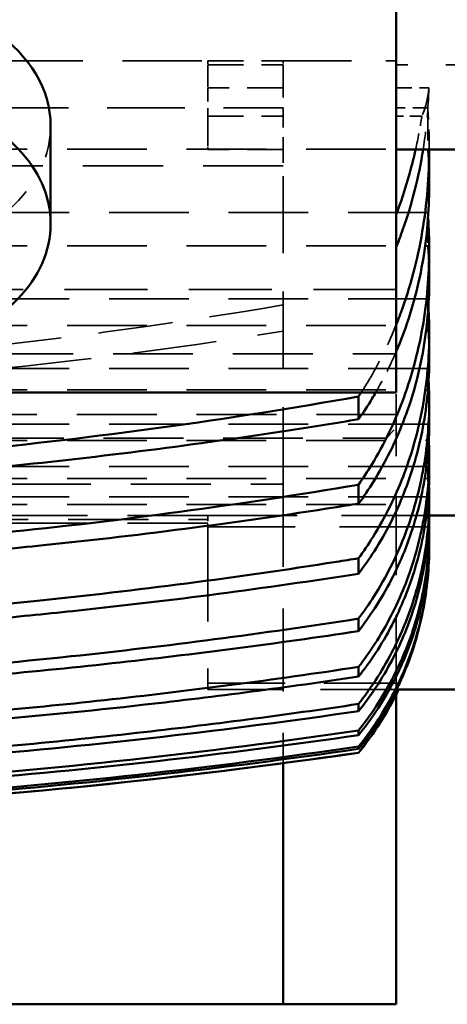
# Model space of a CAD drawing. Header units: millimetres. Extents: x -34725 to 178350, y -13707 to 126150.
# Tile 86 of 256: x -14955 to -14887, y 19140 to 19297. Entities that reach past the tile are written whole.
import ezdxf

# ---------------------------------------------------------------- set-up
doc = ezdxf.new("R2010")
doc.units = ezdxf.units.MM
doc.linetypes.add('DASHED', pattern=[0.75, 0.5, -0.25])
for name, color, linetype, lineweight in [('AM_0', 7, 'CONTINUOUS', 50), ('Sichtbar (ISO)', 7, 'CONTINUOUS', 50), ('Verdeckt (ISO)', 7, 'DASHED', 35)]:
    doc.layers.add(name, color=color, linetype=linetype, lineweight=lineweight)

# ---------------------------------------------------------------- blocks, each defined once
blk = doc.blocks.new('A$C5cacc3fa')
at = {"layer": 'Sichtbar (ISO)'}
for p, q in [((-1438.33, -1978.79), (-1420.33, -1978.79)), ((-1438.33, -1978.79), (-1438.33, -2028.09)), ((-1420.33, -2017.12), (-1420.33, -1978.79)), ((-1420.33, -1978.79), (-1262.33, -1978.79)), ((-1432.33, -2018.8), (-1432.33, -2018.79)), ((-1432.33, -2019.78), (-1432.33, -2019.4)), ((-1432.33, -2022.35), (-1432.33, -2021.6)), ((-1432.33, -2026.55), (-1432.33, -2025.41)), ((-1458.33, -2028.84), (-1438.4, -2028.84)), ((-1432.33, -2032.44), (-1432.33, -2030.89)), ((-1432.33, -2040.12), (-1432.33, -2038.13)), ((-1432.33, -2049.71), (-1432.33, -2047.25)), ((-1443.57, -2051.49), (-1443.57, -2051.56)), ((-1443.57, -2053.31), (-1443.57, -2054.47)), ((-1443.56, -2056.54), (-1458.33, -2056.54)), ((-1443.57, -2057.43), (-1443.57, -2059.2)), ((-1432.33, -2061.4), (-1432.33, -2058.4)), ((-1443.57, -2063.39), (-1443.57, -2065.83)), ((-1443.57, -2071.32), (-1443.57, -2074.48)), ((-1432.33, -2075.43), (-1432.33, -2071.82)), ((-1438.33, -2076.05), (-1364.33, -2076.05)), ((-1438.33, -2160.9), (-1438.33, -2076.05)), ((-1443.57, -2081.38), (-1443.57, -2085.36)), ((-1443.57, -2093.79), (-1443.57, -2098.73)), ((-1383.33, -2102.92), (-1383.33, -2118.47)), ((-1443.57, -2108.87), (-1443.57, -2114.73)), ((-1458.33, -2114.73), (-1438.33, -2114.73))]:
    blk.add_line(p, q, dxfattribs=at)
for centre, radius, start, end in [((-1288.7, -3008.42), 1000, 91.5544, 98.25773), ((-1393.57, -2050.38), 50, 140.8198, 154.4841)]:
    blk.add_arc(centre, radius, start, end, dxfattribs=at)
for centre, major_axis, ratio, start_param, end_param in [((-1288.8, -2980.53), (982.95, 4.2), 0.98801, 1.641102, 1.713109), ((-1288.7, -3008.13), (999.71, 0), 0.999383, 1.648532, 1.714962), ((-1289.91, -2932.56), (952.45, 17.64), 0.966525, 1.626013, 1.702964), ((-1288.94, -2989.47), (987.33, 12.82), 0.990744, 1.638312, 1.703667), ((-1291.57, -2934.59), (952.53, 39.52), 0.964607, 1.613087, 1.679), ((-1353.33, -2102.92), (-30, 0), 0.707107, 5.087813, 7.478559), ((-1353.33, -2118.47), (30, 0), 0.707107, 3.141593, 6.283185)]:
    blk.add_ellipse(centre, major_axis=major_axis, ratio=ratio, start_param=start_param, end_param=end_param, dxfattribs=at)
for points, knots in [([(-1364.27, -2011.29), (-1380.08, -2012.49), (-1396.02, -2014.08), (-1418.79, -2016.91), (-1425.56, -2017.82), (-1432.33, -2018.8)], [-74.617194, -74.617194, -74.617194, -74.617194, -70.066255, -70.066255, -68.147789, -68.147789, -68.147789, -68.147789]), ([(-1438.9, -2029.88), (-1437.85, -2027.64), (-1436.59, -2025.37), (-1434.26, -2021.89), (-1433.31, -2020.62), (-1432.33, -2019.4)], [24.282173, 24.282173, 24.282173, 24.282173, 24.996442, 24.996442, 25.433476, 25.433476, 25.433476, 25.433476]), ([(-1432.33, -2018.8), (-1433.31, -2020.01), (-1434.26, -2021.29), (-1436.49, -2024.62), (-1437.68, -2026.74), (-1438.69, -2028.84)], [-25.44448, -25.44448, -25.44448, -25.44448, -25.007759, -25.007759, -24.339681, -24.339681, -24.339681, -24.339681]), ([(-1356.75, -2018.26), (-1370.07, -2019.2), (-1383.51, -2020.42), (-1408.75, -2023.25), (-1420.53, -2024.79), (-1432.33, -2026.55)], [237.697127, 237.697127, 237.697127, 237.697127, 241.52257, 241.52257, 244.844804, 244.844804, 244.844804, 244.844804]), ([(-1432.33, -2019.78), (-1433.3, -2020.98), (-1434.24, -2022.25), (-1436.99, -2026.38), (-1438.56, -2029.39), (-1440.93, -2035.13), (-1441.95, -2038.39), (-1443.27, -2045.05), (-1443.57, -2048.45), (-1443.57, -2051.85), (-1443.57, -2052.14), (-1443.56, -2052.44)], [4.196418, 4.196418, 4.196418, 4.196418, 4.630586, 4.630586, 5.560686, 5.560686, 6.494833, 6.494833, 7.42898, 7.42898, 7.516145, 7.516145, 7.516145, 7.516145]), ([(-1443.57, -2053.31), (-1443.57, -2050.21), (-1443.27, -2046.82), (-1441.95, -2040.18), (-1440.94, -2036.93), (-1438.57, -2031.21), (-1437, -2028.2), (-1434.25, -2024.08), (-1433.31, -2022.81), (-1432.33, -2021.6)], [22.274751, 22.274751, 22.274751, 22.274751, 23.206238, 23.206238, 24.137725, 24.137725, 25.066427, 25.066427, 25.501532, 25.501532, 25.501532, 25.501532]), ([(-1432.33, -2022.35), (-1433.29, -2023.55), (-1434.21, -2024.8), (-1436.95, -2028.95), (-1438.53, -2031.99), (-1440.91, -2037.8), (-1441.94, -2041.11), (-1443.26, -2047.87), (-1443.57, -2051.32), (-1443.57, -2054.96), (-1443.56, -2055.45), (-1443.55, -2055.95)], [4.205509, 4.205509, 4.205509, 4.205509, 4.63477, 4.63477, 5.57215, 5.57215, 6.520244, 6.520244, 7.468338, 7.468338, 7.614362, 7.614362, 7.614362, 7.614362]), ([(-1353.71, -2023.78), (-1366.34, -2024.64), (-1379.08, -2025.76), (-1405.31, -2028.62), (-1418.81, -2030.38), (-1432.33, -2032.44)], [230.88052, 230.88052, 230.88052, 230.88052, 234.503752, 234.503752, 238.304136, 238.304136, 238.304136, 238.304136]), ([(-1432.33, -2030.89), (-1420.97, -2029.2), (-1409.62, -2027.72), (-1389.33, -2025.42), (-1380.37, -2024.54), (-1371.45, -2023.78)], [63.741849, 63.741849, 63.741849, 63.741849, 66.94343, 66.94343, 69.489491, 69.489491, 69.489491, 69.489491]), ([(-1443.57, -2057.43), (-1443.57, -2054.28), (-1443.26, -2050.85), (-1441.94, -2044.12), (-1440.92, -2040.83), (-1438.54, -2035.04), (-1436.96, -2032.01), (-1434.22, -2027.87), (-1433.29, -2026.61), (-1432.33, -2025.41)], [22.399973, 22.399973, 22.399973, 22.399973, 23.343631, 23.343631, 24.28729, 24.28729, 25.222363, 25.222363, 25.653184, 25.653184, 25.653184, 25.653184]), ([(-1432.33, -2026.55), (-1433.26, -2027.73), (-1434.16, -2028.98), (-1436.89, -2033.14), (-1438.47, -2036.22), (-1440.88, -2042.14), (-1441.92, -2045.53), (-1443.26, -2052.44), (-1443.57, -2055.97), (-1443.57, -2059.89), (-1443.56, -2060.59), (-1443.53, -2061.3)], [4.219362, 4.219362, 4.219362, 4.219362, 4.641111, 4.641111, 5.589496, 5.589496, 6.55893, 6.55893, 7.528365, 7.528365, 7.734985, 7.734985, 7.734985, 7.734985]), ([(-1438.9, -2029.88), (-1438.99, -2030.1), (-1439.1, -2030.35), (-1439.28, -2030.76), (-1439.35, -2030.91), (-1439.41, -2031.06)], [-0.735309, -0.735309, -0.735309, -0.735309, -0.642451, -0.642451, -0.5907272, -0.5907272, -0.5907272, -0.5907272]), ([(-1443.57, -2063.39), (-1443.57, -2060.18), (-1443.26, -2056.68), (-1441.92, -2049.81), (-1440.89, -2046.44), (-1438.49, -2040.56), (-1436.91, -2037.49), (-1434.18, -2033.33), (-1433.27, -2032.08), (-1432.33, -2030.89)], [22.602771, 22.602771, 22.602771, 22.602771, 23.566002, 23.566002, 24.529234, 24.529234, 25.474437, 25.474437, 25.89837, 25.89837, 25.89837, 25.89837]), ([(-1439.41, -2031.06), (-1439.47, -2031.21), (-1439.53, -2031.35), (-1440.84, -2034.48), (-1441.89, -2037.86), (-1443.26, -2044.76), (-1443.57, -2048.27), (-1443.57, -2051.49)], [5.566642, 5.566642, 5.566642, 5.566642, 5.614892, 5.614892, 6.616114, 6.616114, 7.617336, 7.617336, 7.617336, 7.617336]), ([(-1432.33, -2038.13), (-1419.22, -2036.15), (-1406.13, -2034.44), (-1386.32, -2032.27), (-1379.56, -2031.6), (-1372.82, -2031)], [61.621258, 61.621258, 61.621258, 61.621258, 65.30761, 65.30761, 67.227725, 67.227725, 67.227725, 67.227725]), ([(-1359.71, -2031.67), (-1368.63, -2032.36), (-1377.6, -2033.17), (-1401.78, -2035.73), (-1417.05, -2037.73), (-1432.33, -2040.12)], [223.938364, 223.938364, 223.938364, 223.938364, 226.485386, 226.485386, 230.774976, 230.774976, 230.774976, 230.774976]), ([(-1432.33, -2032.44), (-1433.23, -2033.61), (-1434.1, -2034.83), (-1436.81, -2039.02), (-1438.4, -2042.16), (-1440.84, -2048.23), (-1441.89, -2051.73), (-1443.26, -2058.86), (-1443.57, -2062.5), (-1443.57, -2066.73), (-1443.55, -2067.65), (-1443.5, -2068.59)], [4.238652, 4.238652, 4.238652, 4.238652, 4.649874, 4.649874, 5.613404, 5.613404, 6.612745, 6.612745, 7.612086, 7.612086, 7.882198, 7.882198, 7.882198, 7.882198]), ([(-1443.57, -2071.32), (-1443.57, -2068.02), (-1443.26, -2064.41), (-1441.9, -2057.34), (-1440.85, -2053.87), (-1438.42, -2047.84), (-1436.83, -2044.72), (-1434.11, -2040.53), (-1433.24, -2039.31), (-1432.33, -2038.13)], [22.897914, 22.897914, 22.897914, 22.897914, 23.889318, 23.889318, 24.880723, 24.880723, 25.840265, 25.840265, 26.254281, 26.254281, 26.254281, 26.254281]), ([(-1432.33, -2040.12), (-1433.19, -2041.26), (-1434.01, -2042.44), (-1436.7, -2046.68), (-1438.3, -2049.89), (-1440.79, -2056.16), (-1441.86, -2059.8), (-1443.25, -2067.23), (-1443.57, -2071.02), (-1443.57, -2075.61), (-1443.54, -2076.77), (-1443.47, -2077.95)], [4.264414, 4.264414, 4.264414, 4.264414, 4.661448, 4.661448, 5.64489, 5.64489, 6.684539, 6.684539, 7.724188, 7.724188, 8.062145, 8.062145, 8.062145, 8.062145]), ([(-1432.33, -2047.25), (-1417.43, -2044.93), (-1402.54, -2042.99), (-1383.16, -2040.92), (-1378.58, -2040.47), (-1374.01, -2040.05)], [59.151582, 59.151582, 59.151582, 59.151582, 63.335936, 63.335936, 64.63375, 64.63375, 64.63375, 64.63375]), ([(-1364.33, -2041.37), (-1369.92, -2041.84), (-1375.54, -2042.37), (-1396.96, -2044.57), (-1412.88, -2046.64), (-1429.97, -2049.33), (-1431.15, -2049.52), (-1432.33, -2049.71)], [215.923106, 215.923106, 215.923106, 215.923106, 217.514175, 217.514175, 221.977769, 221.977769, 222.307855, 222.307855, 222.307855, 222.307855]), ([(-1443.57, -2081.38), (-1443.57, -2077.95), (-1443.25, -2074.2), (-1441.87, -2066.84), (-1440.8, -2063.23), (-1438.33, -2057.01), (-1436.73, -2053.81), (-1434.03, -2049.59), (-1433.2, -2048.39), (-1432.33, -2047.25)], [23.309682, 23.309682, 23.309682, 23.309682, 24.339758, 24.339758, 25.369834, 25.369834, 26.348598, 26.348598, 26.749001, 26.749001, 26.749001, 26.749001]), ([(-1432.33, -2049.71), (-1433.13, -2050.81), (-1433.9, -2051.95), (-1436.56, -2056.23), (-1438.18, -2059.55), (-1440.06, -2064.38), (-1440.67, -2066.18), (-1441.73, -2069.93), (-1442.18, -2071.87), (-1443.25, -2077.73), (-1443.57, -2081.72), (-1443.57, -2086.73), (-1443.53, -2088.15), (-1443.43, -2089.6)], [4.298208, 4.298208, 4.298208, 4.298208, 4.676387, 4.676387, 5.685424, 5.685424, 6.232023, 6.232023, 6.778623, 6.778623, 7.871822, 7.871822, 8.283934, 8.283934, 8.283934, 8.283934]), ([(-1432.33, -2058.4), (-1431.66, -2058.3), (-1430.99, -2058.19), (-1414.23, -2055.53), (-1398.15, -2053.44), (-1379.79, -2051.54), (-1377.41, -2051.3), (-1375.02, -2051.07)], [56.34392, 56.34392, 56.34392, 56.34392, 56.531301, 56.531301, 61.043943, 61.043943, 61.719161, 61.719161, 61.719161, 61.719161]), ([(-1364.33, -2052.72), (-1368.05, -2053.04), (-1371.78, -2053.39), (-1394.34, -2055.66), (-1413.35, -2058.21), (-1432.33, -2061.4)], [206.439029, 206.439029, 206.439029, 206.439029, 207.494249, 207.494249, 212.811399, 212.811399, 212.811399, 212.811399]), ([(-1443.57, -2093.79), (-1443.57, -2090.18), (-1443.25, -2086.24), (-1442.18, -2080.43), (-1441.74, -2078.52), (-1440.68, -2074.81), (-1440.07, -2073.02), (-1438.2, -2068.23), (-1436.59, -2064.93), (-1433.92, -2060.66), (-1433.14, -2059.51), (-1432.33, -2058.4)], [23.878336, 23.878336, 23.878336, 23.878336, 24.96056, 24.96056, 25.501671, 25.501671, 26.042783, 26.042783, 27.046653, 27.046653, 27.428696, 27.428696, 27.428696, 27.428696]), ([(-1432.33, -2061.4), (-1433.06, -2062.44), (-1433.76, -2063.51), (-1436.39, -2067.85), (-1438.02, -2071.29), (-1439.94, -2076.35), (-1440.57, -2078.28), (-1441.67, -2082.28), (-1442.14, -2084.35), (-1443.24, -2090.6), (-1443.57, -2094.85), (-1443.57, -2100.38), (-1443.51, -2102.09), (-1443.39, -2103.84)], [4.342403, 4.342403, 4.342403, 4.342403, 4.69547, 4.69547, 5.737113, 5.737113, 6.31935, 6.31935, 6.901588, 6.901588, 8.066062, 8.066062, 8.561456, 8.561456, 8.561456, 8.561456]), ([(-1432.33, -2071.82), (-1428.73, -2071.22), (-1425.13, -2070.64), (-1406.43, -2067.76), (-1391.34, -2065.84), (-1376.19, -2064.31), (-1376.02, -2064.3), (-1375.85, -2064.28)], [53.159527, 53.159527, 53.159527, 53.159527, 54.167682, 54.167682, 58.398234, 58.398234, 58.446362, 58.446362, 58.446362, 58.446362]), ([(-1364.33, -2066.31), (-1366.08, -2066.47), (-1367.83, -2066.64), (-1390.36, -2068.85), (-1411.39, -2071.72), (-1432.33, -2075.43)], [195.79719, 195.79719, 195.79719, 195.79719, 196.292331, 196.292331, 202.158037, 202.158037, 202.158037, 202.158037]), ([(-1435.04, -2076.05), (-1434.85, -2075.72), (-1434.66, -2075.39), (-1433.78, -2073.96), (-1433.07, -2072.87), (-1432.33, -2071.82)], [27.9111971, 27.9111971, 27.9111971, 27.9111971, 28.0155762, 28.0155762, 28.3728142, 28.3728142, 28.3728142, 28.3728142]), ([(-1443.57, -2108.87), (-1443.57, -2105.03), (-1443.24, -2100.83), (-1442.14, -2094.64), (-1441.68, -2092.6), (-1440.59, -2088.64), (-1439.96, -2086.73), (-1438.98, -2084.17), (-1438.67, -2083.39), (-1438.33, -2082.6)], [24.673973, 24.673973, 24.673973, 24.673973, 25.826605, 25.826605, 26.402922, 26.402922, 26.979238, 26.979238, 27.226212, 27.226212, 27.226212, 27.226212]), ([(-1438.33, -2086.86), (-1438.59, -2087.5), (-1438.83, -2088.13), (-1439.78, -2090.73), (-1440.45, -2092.82), (-1441.6, -2097.16), (-1442.09, -2099.41), (-1443.22, -2106.1), (-1443.56, -2110.6), (-1443.57, -2114.73)], [5.603313, 5.603313, 5.603313, 5.603313, 5.802993, 5.802993, 6.433423, 6.433423, 7.063854, 7.063854, 8.298411, 8.298411, 8.298411, 8.298411]), ([(-1442.6, -2114.73), (-1442.56, -2114.46), (-1442.52, -2114.2), (-1442.09, -2111.69), (-1441.61, -2109.47), (-1440.46, -2105.17), (-1439.8, -2103.1), (-1438.84, -2100.5), (-1438.59, -2099.86), (-1438.33, -2099.2)], [27.005814, 27.005814, 27.005814, 27.005814, 27.079565, 27.079565, 27.70425, 27.70425, 28.328935, 28.328935, 28.533758, 28.533758, 28.533758, 28.533758]), ([(-1438.33, -2104.38), (-1438.49, -2104.82), (-1438.65, -2105.26), (-1439.58, -2107.88), (-1440.29, -2110.21), (-1441.08, -2113.31), (-1441.25, -2114.02), (-1441.41, -2114.73)], [5.749916, 5.749916, 5.749916, 5.749916, 5.887451, 5.887451, 6.585133, 6.585133, 6.787308, 6.787308, 6.787308, 6.787308])]:
    blk.add_open_spline(points, degree=3, knots=knots, dxfattribs=at)
blk.add_open_spline([(-1432.33, -2075.43), (-1432.47, -2075.63), (-1432.6, -2075.84), (-1432.74, -2076.05)], degree=3, dxfattribs=at)
at = {"layer": 'Verdeckt (ISO)', "ltscale": 26.38662}
blk.add_line((-1420.33, -2061.52), (-1420.33, -2017.12), dxfattribs=at)
at = {"layer": 'Verdeckt (ISO)', "ltscale": 24.244341}
blk.add_line((-1438.4, -2028.84), (-1408.33, -2028.84), dxfattribs=at)
at = {"layer": 'Verdeckt (ISO)', "ltscale": 25.237089}
blk.add_line((-1438.33, -2028.09), (-1438.33, -2070.55), dxfattribs=at)
at = {"layer": 'Verdeckt (ISO)', "ltscale": 2.453624}
blk.add_line((-1408.33, -2028.84), (-1408.33, -2029.88), dxfattribs=at)
at = {"layer": 'Verdeckt (ISO)', "ltscale": 24.646877}
blk.add_line((-1408.33, -2029.88), (-1438.9, -2029.88), dxfattribs=at)
at = {"layer": 'Verdeckt (ISO)', "ltscale": 30.0268}
blk.add_line((-1408.33, -2054.69), (-1408.33, -2029.88), dxfattribs=at)
at = {"layer": 'Verdeckt (ISO)', "ltscale": 28.338135}
blk.add_line((-1443.47, -2054.69), (-1408.33, -2054.69), dxfattribs=at)
at = {"layer": 'Verdeckt (ISO)', "ltscale": 1.829926}
blk.add_line((-1408.33, -2056.54), (-1408.33, -2054.69), dxfattribs=at)
at = {"layer": 'Verdeckt (ISO)', "ltscale": 25.518749}
for p, q in [((-1408.33, -2055.32), (-448.33, -2055.32)), ((-448.33, -2055.89), (-1408.33, -2055.89)), ((-1408.33, -2056.5), (-448.33, -2056.5))]:
    blk.add_line(p, q, dxfattribs=at)
at = {"layer": 'Verdeckt (ISO)', "ltscale": 28.410173}
blk.add_line((-1408.33, -2056.54), (-1443.56, -2056.54), dxfattribs=at)
at = {"layer": 'Verdeckt (ISO)', "ltscale": 7.829767}
blk.add_line((-1443.33, -2059.48), (-1443.33, -2058.25), dxfattribs=at)
at = {"layer": 'Verdeckt (ISO)', "ltscale": 25.349762}
for p, q in [((-416.33, -2058.25), (-1443.33, -2058.25)), ((-1443.33, -2059.48), (-416.33, -2059.48)), ((-416.33, -2062.41), (-1443.33, -2062.41)), ((-1443.33, -2064.3), (-416.33, -2064.3)), ((-416.33, -2068.46), (-1443.33, -2068.46)), ((-1443.33, -2071.05), (-416.33, -2071.05)), ((-416.33, -2076.52), (-1443.33, -2076.52)), ((-1443.33, -2079.88), (-416.33, -2079.88)), ((-416.33, -2086.74), (-1443.33, -2086.74)), ((-1443.33, -2090.99), (-416.33, -2090.99)), ((-416.33, -2099.37), (-1443.33, -2099.37)), ((-1443.33, -2104.67), (-416.33, -2104.67)), ((-416.33, -2114.77), (-1443.33, -2114.77))]:
    blk.add_line(p, q, dxfattribs=at)
at = {"layer": 'Verdeckt (ISO)', "ltscale": 25.479761}
for p, q in [((-1262.33, -2061.52), (-1420.33, -2061.52)), ((-1420.33, -2112.11), (-1262.33, -2112.11))]:
    blk.add_line(p, q, dxfattribs=at)
at = {"layer": 'Verdeckt (ISO)', "ltscale": 24.47864}
blk.add_line((-1420.33, -2061.52), (-1420.33, -2112.11), dxfattribs=at)
at = {"layer": 'Verdeckt (ISO)', "ltscale": 7.986618}
blk.add_line((-1443.33, -2064.3), (-1443.33, -2062.41), dxfattribs=at)
at = {"layer": 'Verdeckt (ISO)', "ltscale": 8.220131}
blk.add_line((-1443.33, -2071.05), (-1443.33, -2068.46), dxfattribs=at)
at = {"layer": 'Verdeckt (ISO)', "ltscale": 25.3717}
blk.add_line((-440.33, -2068.83), (-1436.75, -2068.83), dxfattribs=at)
at = {"layer": 'Verdeckt (ISO)', "ltscale": 3.310283}
blk.add_line((-1438.33, -2070.55), (-1438.33, -2072.25), dxfattribs=at)
at = {"layer": 'Verdeckt (ISO)', "ltscale": 0.336796}
blk.add_line((-1438.33, -2072.25), (-1438.33, -2072.6), dxfattribs=at)
at = {"layer": 'Verdeckt (ISO)', "ltscale": 25.411861}
for p, q in [((-1438.33, -2072.6), (-440.33, -2072.6)), ((-440.33, -2082.21), (-1438.33, -2082.21))]:
    blk.add_line(p, q, dxfattribs=at)
at = {"layer": 'Verdeckt (ISO)', "ltscale": 6.451861}
blk.add_line((-1438.33, -2072.6), (-1438.33, -2076.05), dxfattribs=at)
at = {"layer": 'Verdeckt (ISO)', "ltscale": 8.547176}
blk.add_line((-1443.33, -2079.88), (-1443.33, -2076.52), dxfattribs=at)
at = {"layer": 'Verdeckt (ISO)', "ltscale": 8.994848}
blk.add_line((-1443.33, -2090.99), (-1443.33, -2086.74), dxfattribs=at)
at = {"layer": 'Verdeckt (ISO)', "ltscale": 26.388706}
blk.add_line((-1438.33, -2092.45), (-1318.33, -2092.45), dxfattribs=at)
at = {"layer": 'Verdeckt (ISO)', "ltscale": 9.607464}
blk.add_line((-1443.33, -2104.67), (-1443.33, -2099.37), dxfattribs=at)
at = {"layer": 'Verdeckt (ISO)', "ltscale": 4.352851}
blk.add_line((-1420.33, -2114.77), (-1420.33, -2112.11), dxfattribs=at)
at = {"layer": 'Verdeckt (ISO)', "ltscale": 0.415651}
blk.add_line((-1443.57, -2114.73), (-1443.57, -2114.99), dxfattribs=at)
at = {"layer": 'Verdeckt (ISO)', "ltscale": 10.461018}
blk.add_line((-1443.33, -2121.36), (-1443.33, -2114.77), dxfattribs=at)
at = {"layer": 'Verdeckt (ISO)', "ltscale": 11.42808}
for p, q in [((-1420.33, -2114.73), (-1408.33, -2114.73)), ((-1408.33, -2119.99), (-1420.33, -2119.99)), ((-1420.33, -2124.53), (-1408.33, -2124.53)), ((-1408.33, -2128.19), (-1420.33, -2128.19)), ((-1408.33, -2128.79), (-1420.33, -2128.79))]:
    blk.add_line(p, q, dxfattribs=at)
at = {"layer": 'Verdeckt (ISO)', "ltscale": 6.281634}
blk.add_line((-1420.33, -2121.36), (-1420.33, -2114.77), dxfattribs=at)
at = {"layer": 'Verdeckt (ISO)', "ltscale": 1.495845}
blk.add_line((-1408.33, -2114.73), (-1408.33, -2115.13), dxfattribs=at)
at = {"layer": 'Verdeckt (ISO)', "ltscale": 9.366663}
blk.add_line((-1408.33, -2119.99), (-1408.33, -2115.13), dxfattribs=at)
at = {"layer": 'Verdeckt (ISO)', "ltscale": 4.761642}
blk.add_line((-1443.33, -2121.36), (-1438.33, -2121.36), dxfattribs=at)
at = {"layer": 'Verdeckt (ISO)', "ltscale": 3.893191}
blk.add_line((-1442.42, -2119.99), (-1438.33, -2119.99), dxfattribs=at)
at = {"layer": 'Verdeckt (ISO)', "ltscale": 10.371531}
blk.add_line((-1420.33, -2128.19), (-1420.33, -2121.36), dxfattribs=at)
at = {"layer": 'Verdeckt (ISO)', "ltscale": 24.673439}
blk.add_line((-1318.33, -2121.36), (-1420.33, -2121.36), dxfattribs=at)
at = {"layer": 'Verdeckt (ISO)', "ltscale": 4.322646}
blk.add_line((-1408.33, -2124.53), (-1408.33, -2119.99), dxfattribs=at)
at = {"layer": 'Verdeckt (ISO)', "ltscale": 4.952243}
blk.add_line((-1438.33, -2124.53), (-1443.53, -2124.53), dxfattribs=at)
at = {"layer": 'Verdeckt (ISO)', "ltscale": 7.059769}
blk.add_line((-1408.33, -2128.19), (-1408.33, -2124.53), dxfattribs=at)
at = {"layer": 'Verdeckt (ISO)', "ltscale": 24.189648}
blk.add_line((-1458.33, -2128.19), (-1438.33, -2128.19), dxfattribs=at)
at = {"layer": 'Verdeckt (ISO)', "ltscale": 21.770681}
blk.add_line((-1420.33, -2128.79), (-1438.33, -2128.79), dxfattribs=at)
at = {"layer": 'Verdeckt (ISO)', "ltscale": 0.803168}
blk.add_line((-1420.33, -2128.79), (-1420.33, -2128.19), dxfattribs=at)
at = {"layer": 'Verdeckt (ISO)', "ltscale": 0.884297}
blk.add_line((-1408.33, -2128.79), (-1408.33, -2128.19), dxfattribs=at)
at = {"layer": 'Verdeckt (ISO)', "ltscale": 25.226345}
blk.add_line((-1262.33, -2128.79), (-1408.33, -2128.79), dxfattribs=at)
at = {"layer": 'Verdeckt (ISO)', "ltscale": 25.331339}
blk.add_ellipse((-1353.33, -2118.47), major_axis=(-30, 0), ratio=0.707107, start_param=3.141593, end_param=6.283185, dxfattribs=at)
at = {"layer": 'Verdeckt (ISO)', "ltscale": 3.160558}
blk.add_open_spline([(-1443.57, -2051.49), (-1443.57, -2052.53), (-1443.54, -2053.6), (-1443.47, -2054.69)], degree=3, dxfattribs=at)
at = {"layer": 'Verdeckt (ISO)', "ltscale": 2.149997}
blk.add_open_spline([(-1443.56, -2052.44), (-1443.55, -2053.18), (-1443.52, -2053.93), (-1443.47, -2054.69)], degree=3, dxfattribs=at)
at = {"layer": 'Verdeckt (ISO)', "ltscale": 4.709399}
blk.add_open_spline([(-1443.33, -2058.25), (-1443.49, -2056.56), (-1443.57, -2054.9), (-1443.57, -2053.31)], degree=3, dxfattribs=at)
at = {"layer": 'Verdeckt (ISO)', "ltscale": 3.368264}
blk.add_open_spline([(-1443.55, -2055.95), (-1443.52, -2057.1), (-1443.44, -2058.29), (-1443.33, -2059.48)], degree=3, dxfattribs=at)
at = {"layer": 'Verdeckt (ISO)', "ltscale": 4.759384}
blk.add_open_spline([(-1443.33, -2062.41), (-1443.49, -2060.71), (-1443.57, -2059.03), (-1443.57, -2057.43)], degree=3, dxfattribs=at)
at = {"layer": 'Verdeckt (ISO)', "ltscale": 2.861729}
blk.add_open_spline([(-1443.53, -2061.3), (-1443.49, -2062.29), (-1443.42, -2063.29), (-1443.33, -2064.3)], degree=3, dxfattribs=at)
at = {"layer": 'Verdeckt (ISO)', "ltscale": 4.839762}
blk.add_open_spline([(-1443.33, -2068.46), (-1443.49, -2066.73), (-1443.57, -2065.02), (-1443.57, -2063.39)], degree=3, dxfattribs=at)
at = {"layer": 'Verdeckt (ISO)', "ltscale": 2.357694}
blk.add_open_spline([(-1443.5, -2068.59), (-1443.46, -2069.4), (-1443.4, -2070.22), (-1443.33, -2071.05)], degree=3, dxfattribs=at)
at = {"layer": 'Verdeckt (ISO)', "ltscale": 3.556545}
blk.add_open_spline([(-1436.75, -2068.83), (-1437.32, -2069.4), (-1437.85, -2069.98), (-1438.33, -2070.55)], degree=3, dxfattribs=at)
at = {"layer": 'Verdeckt (ISO)', "ltscale": 4.955474}
blk.add_open_spline([(-1443.33, -2076.52), (-1443.49, -2074.74), (-1443.57, -2072.99), (-1443.57, -2071.32)], degree=3, dxfattribs=at)
at = {"layer": 'Verdeckt (ISO)', "ltscale": 11.620402}
blk.add_open_spline([(-1432.74, -2076.05), (-1433.23, -2076.81), (-1433.71, -2077.58), (-1435.8, -2081.14), (-1437.19, -2084.05), (-1438.33, -2086.86)], degree=3, knots=[4.468886, 4.468886, 4.468886, 4.468886, 4.719777, 4.719777, 5.603313, 5.603313, 5.603313, 5.603313], dxfattribs=at)
at = {"layer": 'Verdeckt (ISO)', "ltscale": 6.989736}
blk.add_open_spline([(-1438.33, -2082.6), (-1437.39, -2080.42), (-1436.29, -2078.2), (-1435.04, -2076.05)], degree=3, dxfattribs=at)
at = {"layer": 'Verdeckt (ISO)', "ltscale": 1.84995}
blk.add_open_spline([(-1443.47, -2077.95), (-1443.43, -2078.59), (-1443.39, -2079.23), (-1443.33, -2079.88)], degree=3, dxfattribs=at)
at = {"layer": 'Verdeckt (ISO)', "ltscale": 26.75877}
blk.add_open_spline([(-1376.47, -2079.97), (-1391.03, -2081.51), (-1405.68, -2083.46), (-1420.33, -2085.81)], degree=3, dxfattribs=at)
at = {"layer": 'Verdeckt (ISO)', "ltscale": 5.114406}
blk.add_open_spline([(-1443.33, -2086.74), (-1443.49, -2084.91), (-1443.57, -2083.1), (-1443.57, -2081.38)], degree=3, dxfattribs=at)
at = {"layer": 'Verdeckt (ISO)', "ltscale": 23.793631}
blk.add_open_spline([(-1420.33, -2090), (-1401.29, -2086.73), (-1382.19, -2084.19), (-1362.82, -2082.33), (-1362.33, -2082.28), (-1361.84, -2082.24)], degree=3, knots=[-189.048106, -189.048106, -189.048106, -189.048106, -183.721082, -183.721082, -183.582782, -183.582782, -183.582782, -183.582782], dxfattribs=at)
at = {"layer": 'Verdeckt (ISO)', "ltscale": 1.331659}
blk.add_open_spline([(-1443.43, -2089.6), (-1443.4, -2090.06), (-1443.37, -2090.52), (-1443.33, -2090.99)], degree=3, dxfattribs=at)
at = {"layer": 'Verdeckt (ISO)', "ltscale": 5.32908}
blk.add_open_spline([(-1443.33, -2099.37), (-1443.49, -2097.46), (-1443.57, -2095.58), (-1443.57, -2093.79)], degree=3, dxfattribs=at)
at = {"layer": 'Verdeckt (ISO)', "ltscale": 0.794827}
blk.add_open_spline([(-1443.39, -2103.84), (-1443.37, -2104.11), (-1443.35, -2104.39), (-1443.33, -2104.67)], degree=3, dxfattribs=at)
at = {"layer": 'Verdeckt (ISO)', "ltscale": 5.61998}
blk.add_open_spline([(-1443.33, -2114.77), (-1443.49, -2112.75), (-1443.57, -2110.77), (-1443.57, -2108.87)], degree=3, dxfattribs=at)
at = {"layer": 'Verdeckt (ISO)', "ltscale": 6.321747}
blk.add_open_spline([(-1443.57, -2114.73), (-1443.57, -2114.82), (-1443.57, -2114.91), (-1443.57, -2117.04), (-1443.49, -2119.18), (-1443.33, -2121.36)], degree=3, knots=[8.2984109, 8.2984109, 8.2984109, 8.2984109, 8.3247146, 8.3247146, 8.9395232, 8.9395232, 8.9395232, 8.9395232], dxfattribs=at)
at = {"layer": 'Verdeckt (ISO)', "ltscale": 9.385623}
blk.add_open_spline([(-1443.53, -2124.53), (-1443.42, -2121.36), (-1443.13, -2118.03), (-1442.6, -2114.73)], degree=3, dxfattribs=at)
at = {"layer": 'Verdeckt (ISO)', "ltscale": 5.107971}
blk.add_open_spline([(-1441.41, -2114.73), (-1441.8, -2116.46), (-1442.13, -2118.22), (-1442.42, -2119.99)], degree=3, dxfattribs=at)
at = {"layer": 'Verdeckt (ISO)', "ltscale": 8.814016}
blk.add_open_spline([(-1443.53, -2124.53), (-1443.42, -2123.19), (-1443.11, -2121.77), (-1442.52, -2120.25), (-1442.47, -2120.12), (-1442.42, -2119.99)], degree=3, knots=[23.2152841, 23.2152841, 23.2152841, 23.2152841, 24.0029178, 24.0029178, 24.0768879, 24.0768879, 24.0768879, 24.0768879], dxfattribs=at)

msp = doc.modelspace()

# ---------------------------------------------------------------- block references
at = {"layer": 'AM_0', "rotation": 179.9999999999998}
msp.add_blockref('A$C5cacc3fa', (-16333.649, 17161.21), dxfattribs=at)

doc.saveas('drawing.dxf')
